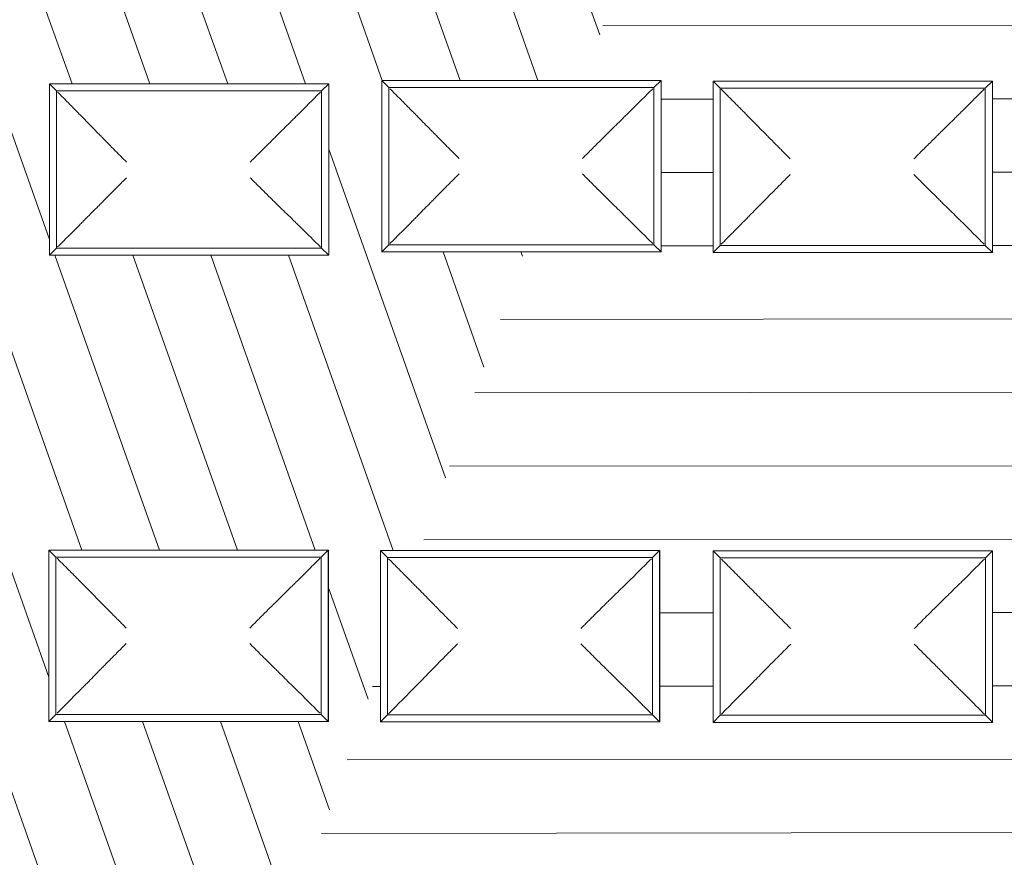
# Model space of a CAD drawing. Header units: metres. Extents: x 2 to 202, y -59 to 869.
# Tile 18 of 27: x 86 to 95, y -4 to 3. Entities that reach past the tile are written whole.
import ezdxf

# ---------------------------------------------------------------- set-up
doc = ezdxf.new("R2010")
doc.units = ezdxf.units.M
doc.header["$XCLIPFRAME"] = 2
for name, color, linetype, lineweight in [('A_Fenster', 45, 'Continuous', 5), ('A_Geschossdecken_Oberflächenschraffur', 7, 'Continuous', 5), ('A_Scan-Pixelbild', 213, 'Continuous', 5)]:
    doc.layers.add(name, color=color, linetype=linetype, lineweight=lineweight)
picture_1 = doc.add_image_def('image1.pdf', size_in_pixel=(2828, 1699))

# ---------------------------------------------------------------- blocks, each defined once
blk = doc.blocks.new('FE Dachkuppel rechteckig - 2320 x 1400-V16-Dach')
at = {"layer": 'A_Fenster', "color": 250, "lineweight": 9}
for p, q in [((-12.831, -5.2858), (-10.4517, -5.2858)), ((-12.8301, -5.2858), (-12.831, -5.2858)), ((-12.831, -6.7458), (-12.831, -5.2858)), ((-12.831, -5.2858), (-12.7712, -5.3458)), ((-12.7712, -5.3458), (-10.5118, -5.3458)), ((-12.7712, -6.6858), (-12.7712, -5.3458)), ((-10.5118, -5.3458), (-10.4517, -5.2858)), ((-10.5118, -5.3458), (-10.5118, -6.6858)), ((-10.4517, -5.2858), (-10.4507, -5.2858)), ((-10.4517, -5.2858), (-10.4517, -6.7458)), ((-10.4507, -6.7458), (-10.4507, -5.2858)), ((-12.7712, -6.6858), (-12.831, -6.7458)), ((-10.5118, -6.6858), (-12.7712, -6.6858)), ((-10.5118, -6.6858), (-10.4517, -6.7458)), ((-10.4517, -6.7458), (-12.831, -6.7458)), ((-10.4517, -6.7458), (-10.4507, -6.7458))]:
    blk.add_line(p, q, dxfattribs=at)
for points, knots in [([(-12.7612, -5.3558), (-12.7399, -5.3771), (-12.7081, -5.4089), (-12.6664, -5.4508), (-12.6406, -5.4767), (-12.6203, -5.4971), (-12.6002, -5.5174), (-12.5756, -5.5423), (-12.5467, -5.5715), (-12.5096, -5.6091), (-12.4833, -5.6358), (-12.4666, -5.6528)], [-1, -1, -1, -1, -0.8, -0.7, -0.6, -0.55, -0.5, -0.4, -0.3, -0.2, 0, 0, 0, 0]), ([(-10.8211, -5.6529), (-10.8037, -5.6359), (-10.7767, -5.6092), (-10.7386, -5.5715), (-10.7116, -5.5448), (-10.6866, -5.52), (-10.6636, -5.4972), (-10.6405, -5.4742), (-10.617, -5.4508), (-10.5933, -5.4273), (-10.5617, -5.3956), (-10.5378, -5.3717), (-10.5218, -5.3558)], [0, 0, 0, 0, 0.2, 0.3, 0.4, 0.475, 0.55, 0.625, 0.7, 0.775, 0.85, 1, 1, 1, 1]), ([(-12.4666, -5.6528), (-12.4499, -5.6699), (-12.4237, -5.6965), (-12.3865, -5.7342), (-12.3481, -5.7731), (-12.3081, -5.8134), (-12.2669, -5.8549), (-12.2356, -5.8864), (-12.2039, -5.918), (-12.1827, -5.9392), (-12.1721, -5.9499)], [-1, -1, -1, -1, -0.8, -0.7, -0.6, -0.4, -0.3, -0.2, -0.1, 0, 0, 0, 0]), ([(-11.1204, -5.9499), (-11.1097, -5.9393), (-11.0884, -5.9181), (-11.0568, -5.8864), (-11.0252, -5.8549), (-10.9835, -5.8135), (-10.9428, -5.7731), (-10.9036, -5.7342), (-10.8655, -5.6966), (-10.8385, -5.6699), (-10.8211, -5.6529)], [0, 0, 0, 0, 0.1, 0.2, 0.3, 0.4, 0.6, 0.7, 0.8, 1, 1, 1, 1]), ([(-12.1721, -6.0819), (-12.1828, -6.0925), (-12.204, -6.1138), (-12.2355, -6.1455), (-12.2669, -6.1769), (-12.3081, -6.2184), (-12.3481, -6.2587), (-12.3865, -6.2975), (-12.4237, -6.3352), (-12.4498, -6.3619), (-12.4666, -6.3788)], [0, 0, 0, 0, 0.1, 0.2, 0.3, 0.4, 0.6, 0.7, 0.8, 1, 1, 1, 1]), ([(-11.1204, -6.0819), (-11.1098, -6.0926), (-11.0885, -6.1139), (-11.0567, -6.1455), (-11.0252, -6.177), (-10.9835, -6.2184), (-10.9428, -6.2587), (-10.9036, -6.2976), (-10.8655, -6.3352), (-10.8384, -6.3618), (-10.8211, -6.3789)], [0, 0, 0, 0, 0.1, 0.2, 0.3, 0.4, 0.6, 0.7, 0.8, 1, 1, 1, 1]), ([(-12.4666, -6.3788), (-12.4834, -6.3958), (-12.5096, -6.4225), (-12.5468, -6.4602), (-12.5732, -6.4868), (-12.5977, -6.5117), (-12.6203, -6.5344), (-12.6432, -6.5575), (-12.6664, -6.5808), (-12.6899, -6.6043), (-12.7213, -6.636), (-12.7452, -6.6599), (-12.7612, -6.6758)], [0, 0, 0, 0, 0.2, 0.3, 0.4, 0.475, 0.55, 0.625, 0.7, 0.775, 0.85, 1, 1, 1, 1]), ([(-10.8211, -6.3789), (-10.8038, -6.396), (-10.7767, -6.4225), (-10.7386, -6.4602), (-10.7116, -6.4869), (-10.6866, -6.5117), (-10.6637, -6.5345), (-10.6405, -6.5575), (-10.617, -6.5808), (-10.5934, -6.6044), (-10.5616, -6.6359), (-10.5377, -6.6598), (-10.5218, -6.6758)], [0, 0, 0, 0, 0.2, 0.3, 0.4, 0.475, 0.55, 0.625, 0.7, 0.775, 0.85, 1, 1, 1, 1])]:
    blk.add_open_spline(points, degree=3, knots=knots, dxfattribs=at)
blk = doc.blocks.new('FE Dachkuppel rechteckig - 2320 x 1400-V19-Dach')
at = {"layer": 'A_Fenster', "color": 250, "lineweight": 9}
for p, q in [((-7.1763, -2.7497), (-7.1762, -1.2897)), ((-7.1762, -1.2897), (-4.7974, -1.2895)), ((-7.1762, -1.2897), (-7.1164, -1.3497)), ((-4.8575, -1.3495), (-4.7974, -1.2895)), ((-4.7974, -1.2895), (-4.7961, -1.2897)), ((-4.7974, -1.2895), (-4.7974, -2.7495)), ((-4.7962, -2.7497), (-4.7961, -1.2897)), ((-7.1165, -2.6897), (-7.1164, -1.3497)), ((-7.1164, -1.3497), (-4.8575, -1.3495)), ((-4.8575, -1.3495), (-4.8576, -2.6895)), ((-7.1165, -2.6897), (-7.1763, -2.7497)), ((-4.7974, -2.7495), (-7.1763, -2.7497)), ((-7.1763, -2.7497), (-7.175, -2.7499)), ((-7.175, -2.7499), (-4.7962, -2.7497)), ((-4.8576, -2.6895), (-7.1165, -2.6897)), ((-4.8576, -2.6895), (-4.7974, -2.7495)), ((-4.7974, -2.7495), (-4.7962, -2.7497))]:
    blk.add_line(p, q, dxfattribs=at)
for points, knots in [([(-7.1064, -1.3597), (-7.0852, -1.3811), (-7.0534, -1.4128), (-7.0117, -1.4547), (-6.986, -1.4806), (-6.9658, -1.501), (-6.9457, -1.5212), (-6.9211, -1.5461), (-6.8924, -1.5751), (-6.8554, -1.6127), (-6.8293, -1.6393), (-6.8127, -1.6563)], [-1, -1, -1, -1, -0.8, -0.7, -0.6, -0.55, -0.5, -0.4, -0.3, -0.2, 0, 0, 0, 0]), ([(-5.1675, -1.6562), (-5.15, -1.6392), (-5.1229, -1.6126), (-5.0846, -1.575), (-5.0576, -1.5484), (-5.0325, -1.5236), (-5.0095, -1.5009), (-4.9863, -1.4778), (-4.9628, -1.4545), (-4.9391, -1.431), (-4.9074, -1.3993), (-4.8835, -1.3755), (-4.8675, -1.3595)], [0, 0, 0, 0, 0.2, 0.3, 0.4, 0.475, 0.55, 0.625, 0.7, 0.775, 0.85, 1, 1, 1, 1]), ([(-6.8127, -1.6563), (-6.7961, -1.6733), (-6.77, -1.6999), (-6.733, -1.7374), (-6.6947, -1.7762), (-6.6548, -1.8165), (-6.6137, -1.8579), (-6.5824, -1.8894), (-6.5508, -1.9209), (-6.5296, -1.9422), (-6.519, -1.9529)], [-1, -1, -1, -1, -0.8, -0.7, -0.6, -0.4, -0.3, -0.2, -0.1, 0, 0, 0, 0]), ([(-5.4675, -1.9528), (-5.4568, -1.9422), (-5.4356, -1.921), (-5.4039, -1.8892), (-5.3722, -1.8578), (-5.3305, -1.8164), (-5.2897, -1.7761), (-5.2504, -1.7373), (-5.2121, -1.6998), (-5.185, -1.6731), (-5.1675, -1.6562)], [0, 0, 0, 0, 0.1, 0.2, 0.3, 0.4, 0.6, 0.7, 0.8, 1, 1, 1, 1]), ([(-6.519, -2.0849), (-6.5297, -2.0955), (-6.5509, -2.1167), (-6.5824, -2.1485), (-6.6137, -2.18), (-6.6548, -2.2214), (-6.6947, -2.2618), (-6.733, -2.3007), (-6.77, -2.3385), (-6.796, -2.3653), (-6.8127, -2.3823)], [0, 0, 0, 0, 0.1, 0.2, 0.3, 0.4, 0.6, 0.7, 0.8, 1, 1, 1, 1]), ([(-5.4675, -2.0848), (-5.4569, -2.0955), (-5.4357, -2.1168), (-5.4039, -2.1484), (-5.3722, -2.1799), (-5.3306, -2.2213), (-5.2898, -2.2617), (-5.2504, -2.3006), (-5.2122, -2.3384), (-5.1849, -2.365), (-5.1675, -2.3822)], [0, 0, 0, 0, 0.1, 0.2, 0.3, 0.4, 0.6, 0.7, 0.8, 1, 1, 1, 1]), ([(-6.8127, -2.3823), (-6.8294, -2.3993), (-6.8554, -2.4261), (-6.8925, -2.4638), (-6.9188, -2.4906), (-6.9433, -2.5154), (-6.9658, -2.5382), (-6.9886, -2.5613), (-7.0118, -2.5846), (-7.0352, -2.6082), (-7.0666, -2.6399), (-7.0905, -2.6638), (-7.1065, -2.6797)], [0, 0, 0, 0, 0.2, 0.3, 0.4, 0.475, 0.55, 0.625, 0.7, 0.775, 0.85, 1, 1, 1, 1]), ([(-5.1675, -2.3822), (-5.1502, -2.3993), (-5.1229, -2.426), (-5.0847, -2.4637), (-5.0576, -2.4904), (-5.0325, -2.5153), (-5.0095, -2.5381), (-4.9863, -2.5611), (-4.9628, -2.5845), (-4.9391, -2.6081), (-4.9074, -2.6396), (-4.8835, -2.6635), (-4.8676, -2.6795)], [0, 0, 0, 0, 0.2, 0.3, 0.4, 0.475, 0.55, 0.625, 0.7, 0.775, 0.85, 1, 1, 1, 1])]:
    blk.add_open_spline(points, degree=3, knots=knots, dxfattribs=at)
blk = doc.blocks.new('FE Dachkuppel rechteckig - 2320 x 1400-8069990-Dach')
at = {"layer": 'A_Fenster', "color": 250, "lineweight": 9}
for p, q in [((-4.3249, -10.745), (-4.3248, -9.2851)), ((-4.3248, -9.2851), (-1.9451, -9.2849)), ((-4.3248, -9.2851), (-4.2649, -9.345)), ((-2.0052, -9.3448), (-1.9451, -9.2849)), ((-1.9451, -9.2849), (-1.9452, -10.7448)), ((-1.9451, -9.2849), (-1.9445, -9.2853)), ((-1.9446, -10.7452), (-1.9445, -9.2853)), ((-4.265, -10.6849), (-4.2649, -9.345)), ((-4.2649, -9.345), (-2.0052, -9.3448)), ((-2.0052, -9.3448), (-2.0053, -10.6847)), ((-4.265, -10.6849), (-4.3249, -10.745)), ((-2.0053, -10.6847), (-4.265, -10.6849)), ((-2.0053, -10.6847), (-1.9452, -10.7448)), ((-1.9452, -10.7448), (-4.3249, -10.745)), ((-4.3249, -10.745), (-4.3243, -10.7454)), ((-4.3243, -10.7454), (-1.9446, -10.7452)), ((-1.9452, -10.7448), (-1.9446, -10.7452))]:
    blk.add_line(p, q, dxfattribs=at)
for points, knots in [([(-4.2549, -9.355), (-4.2337, -9.3764), (-4.2018, -9.408), (-4.16, -9.4499), (-4.1342, -9.4758), (-4.1139, -9.4961), (-4.0937, -9.5163), (-4.069, -9.5411), (-4.0401, -9.5701), (-4.0028, -9.6076), (-3.9764, -9.634), (-3.9596, -9.6509)], [-1, -1, -1, -1, -0.8, -0.7, -0.6, -0.55, -0.5, -0.4, -0.3, -0.2, 0, 0, 0, 0]), ([(-2.3138, -9.6508), (-2.2965, -9.6339), (-2.2696, -9.6074), (-2.2316, -9.57), (-2.2048, -9.5434), (-2.1798, -9.5187), (-2.1569, -9.496), (-2.1338, -9.473), (-2.1103, -9.4497), (-2.0867, -9.4262), (-2.0551, -9.3946), (-2.0312, -9.3707), (-2.0152, -9.3548)], [0, 0, 0, 0, 0.2, 0.3, 0.4, 0.475, 0.55, 0.625, 0.7, 0.775, 0.85, 1, 1, 1, 1]), ([(-3.9596, -9.6509), (-3.9428, -9.6679), (-3.9164, -9.6943), (-3.8791, -9.7317), (-3.8405, -9.7704), (-3.8004, -9.8106), (-3.7592, -9.8519), (-3.7278, -9.8833), (-3.6961, -9.9149), (-3.6749, -9.9362), (-3.6643, -9.9468)], [-1, -1, -1, -1, -0.8, -0.7, -0.6, -0.4, -0.3, -0.2, -0.1, 0, 0, 0, 0]), ([(-2.6124, -9.9467), (-2.6018, -9.9361), (-2.5805, -9.9149), (-2.5488, -9.8832), (-2.5172, -9.8518), (-2.4757, -9.8105), (-2.4351, -9.7702), (-2.396, -9.7316), (-2.358, -9.6942), (-2.3311, -9.6676), (-2.3138, -9.6508)], [0, 0, 0, 0, 0.1, 0.2, 0.3, 0.4, 0.6, 0.7, 0.8, 1, 1, 1, 1]), ([(-3.6643, -10.0788), (-3.675, -10.0894), (-3.6962, -10.1107), (-3.7278, -10.1424), (-3.7592, -10.174), (-3.8004, -10.2155), (-3.8406, -10.256), (-3.8791, -10.295), (-3.9165, -10.3329), (-3.9428, -10.3598), (-3.9597, -10.3769)], [0, 0, 0, 0, 0.1, 0.2, 0.3, 0.4, 0.6, 0.7, 0.8, 1, 1, 1, 1]), ([(-2.6124, -10.0787), (-2.6018, -10.0894), (-2.5806, -10.1107), (-2.5488, -10.1423), (-2.5173, -10.1739), (-2.4757, -10.2154), (-2.4351, -10.2559), (-2.396, -10.2949), (-2.3581, -10.3327), (-2.3311, -10.3595), (-2.3139, -10.3767)], [0, 0, 0, 0, 0.1, 0.2, 0.3, 0.4, 0.6, 0.7, 0.8, 1, 1, 1, 1]), ([(-3.9597, -10.3769), (-3.9765, -10.394), (-4.0028, -10.4209), (-4.0402, -10.4588), (-4.0667, -10.4856), (-4.0913, -10.5105), (-4.114, -10.5333), (-4.1369, -10.5564), (-4.1602, -10.5798), (-4.1837, -10.6034), (-4.2151, -10.6351), (-4.239, -10.659), (-4.255, -10.6749)], [0, 0, 0, 0, 0.2, 0.3, 0.4, 0.475, 0.55, 0.625, 0.7, 0.775, 0.85, 1, 1, 1, 1]), ([(-2.3139, -10.3767), (-2.2967, -10.394), (-2.2697, -10.4207), (-2.2317, -10.4586), (-2.2048, -10.4854), (-2.1799, -10.5103), (-2.157, -10.5332), (-2.1339, -10.5562), (-2.1104, -10.5797), (-2.0868, -10.6033), (-2.0551, -10.6348), (-2.0312, -10.6587), (-2.0153, -10.6747)], [0, 0, 0, 0, 0.2, 0.3, 0.4, 0.475, 0.55, 0.625, 0.7, 0.775, 0.85, 1, 1, 1, 1])]:
    blk.add_open_spline(points, degree=3, knots=knots, dxfattribs=at)
blk = doc.blocks.new('FE Dachkuppel rechteckig - 2320 x 1400-V21-Dach')
at = {"layer": 'A_Fenster', "color": 250, "lineweight": 9}
for p, q in [((-12.8228, 2.7031), (-12.8239, 2.7024)), ((-12.8239, 2.7024), (-10.4448, 2.7018)), ((-12.8236, 1.2426), (-12.8239, 2.7024)), ((-12.8239, 2.7024), (-12.7641, 2.6423)), ((-10.4437, 2.7025), (-12.8228, 2.7031)), ((-10.5049, 2.6418), (-10.4448, 2.7018)), ((-10.4448, 2.7018), (-10.4437, 2.7025)), ((-10.4448, 2.7018), (-10.4445, 1.242)), ((-10.4434, 1.2427), (-10.4437, 2.7025)), ((-12.7641, 2.6423), (-10.5049, 2.6418)), ((-12.7638, 1.3025), (-12.7641, 2.6423)), ((-10.5049, 2.6418), (-10.5047, 1.3019)), ((-12.7638, 1.3025), (-12.8236, 1.2426)), ((-10.5047, 1.3019), (-12.7638, 1.3025)), ((-10.5047, 1.3019), (-10.4445, 1.242)), ((-10.4445, 1.242), (-12.8236, 1.2426)), ((-10.4445, 1.242), (-10.4434, 1.2427))]:
    blk.add_line(p, q, dxfattribs=at)
for points, knots in [([(-12.7541, 2.6323), (-12.7328, 2.611), (-12.701, 2.5792), (-12.6593, 2.5371), (-12.6336, 2.5111), (-12.6133, 2.4906), (-12.5932, 2.4702), (-12.5686, 2.4452), (-12.5398, 2.4158), (-12.5027, 2.3778), (-12.4765, 2.351), (-12.4599, 2.3337)], [-1, -1, -1, -1, -0.8, -0.7, -0.6, -0.55, -0.5, -0.4, -0.3, -0.2, 0, 0, 0, 0]), ([(-10.8145, 2.3333), (-10.7971, 2.3504), (-10.77, 2.3774), (-10.7318, 2.4154), (-10.7048, 2.4423), (-10.6798, 2.4672), (-10.6568, 2.4901), (-10.6336, 2.5132), (-10.6101, 2.5366), (-10.5865, 2.5603), (-10.5548, 2.5919), (-10.5309, 2.6158), (-10.5149, 2.6318)], [0, 0, 0, 0, 0.2, 0.3, 0.4, 0.475, 0.55, 0.625, 0.7, 0.775, 0.85, 1, 1, 1, 1]), ([(-12.4599, 2.3337), (-12.4433, 2.3164), (-12.417, 2.2895), (-12.38, 2.2515), (-12.3416, 2.2124), (-12.3016, 2.1718), (-12.2605, 2.1302), (-12.2292, 2.0986), (-12.1975, 2.067), (-12.1763, 2.0457), (-12.1657, 2.035)], [-1, -1, -1, -1, -0.8, -0.7, -0.6, -0.4, -0.3, -0.2, -0.1, 0, 0, 0, 0]), ([(-11.1141, 2.0347), (-11.1035, 2.0454), (-11.0822, 2.0666), (-11.0505, 2.0984), (-11.0189, 2.1299), (-10.9772, 2.1714), (-10.9365, 2.212), (-10.8972, 2.2511), (-10.859, 2.2891), (-10.832, 2.3161), (-10.8145, 2.3333)], [0, 0, 0, 0, 0.1, 0.2, 0.3, 0.4, 0.6, 0.7, 0.8, 1, 1, 1, 1]), ([(-12.1657, 1.903), (-12.1764, 1.8924), (-12.1976, 1.8712), (-12.2291, 1.8395), (-12.2604, 1.8082), (-12.3015, 1.7669), (-12.3415, 1.7268), (-12.3798, 1.6883), (-12.4169, 1.6509), (-12.443, 1.6245), (-12.4597, 1.6078)], [0, 0, 0, 0, 0.1, 0.2, 0.3, 0.4, 0.6, 0.7, 0.8, 1, 1, 1, 1]), ([(-11.1141, 1.9028), (-11.1035, 1.8921), (-11.0822, 1.8708), (-11.0504, 1.8393), (-11.0188, 1.8079), (-10.9772, 1.7666), (-10.9364, 1.7264), (-10.8971, 1.6879), (-10.8589, 1.6505), (-10.8317, 1.6242), (-10.8144, 1.6073)], [0, 0, 0, 0, 0.1, 0.2, 0.3, 0.4, 0.6, 0.7, 0.8, 1, 1, 1, 1]), ([(-12.4597, 1.6078), (-12.4765, 1.591), (-12.5025, 1.5646), (-12.5396, 1.5273), (-12.566, 1.5008), (-12.5905, 1.4761), (-12.6131, 1.4535), (-12.6359, 1.4305), (-12.6591, 1.4073), (-12.6826, 1.3838), (-12.7139, 1.3523), (-12.7378, 1.3284), (-12.7538, 1.3125)], [0, 0, 0, 0, 0.2, 0.3, 0.4, 0.475, 0.55, 0.625, 0.7, 0.775, 0.85, 1, 1, 1, 1]), ([(-10.8144, 1.6073), (-10.797, 1.5905), (-10.7698, 1.5642), (-10.7317, 1.5268), (-10.7046, 1.5003), (-10.6795, 1.4757), (-10.6566, 1.453), (-10.6334, 1.4301), (-10.6099, 1.4068), (-10.5862, 1.3833), (-10.5545, 1.3518), (-10.5306, 1.3279), (-10.5147, 1.3119)], [0, 0, 0, 0, 0.2, 0.3, 0.4, 0.475, 0.55, 0.625, 0.7, 0.775, 0.85, 1, 1, 1, 1])]:
    blk.add_open_spline(points, degree=3, knots=knots, dxfattribs=at)
blk = doc.blocks.new('FE Dachkuppel rechteckig - 2320 x 1400-V22-Dach')
at = {"layer": 'A_Fenster', "color": 250, "lineweight": 9}
for p, q in [((-7.1648, 2.7144), (-4.7856, 2.7144)), ((-7.1648, 1.2544), (-7.1648, 2.7144)), ((-7.1648, 2.7144), (-7.1049, 2.6544)), ((-4.8457, 2.6544), (-4.7856, 2.7144)), ((-4.7856, 2.7144), (-4.7845, 2.7144)), ((-4.7856, 2.7144), (-4.7856, 1.2544)), ((-4.7845, 1.2544), (-4.7845, 2.7144)), ((-7.1049, 2.6544), (-4.8457, 2.6544)), ((-7.1049, 1.3144), (-7.1049, 2.6544)), ((-4.8457, 2.6544), (-4.8457, 1.3144)), ((-7.1049, 1.3144), (-7.1648, 1.2544)), ((-4.8457, 1.3144), (-7.1049, 1.3144)), ((-4.8457, 1.3144), (-4.7856, 1.2544)), ((-4.7856, 1.2544), (-7.1648, 1.2544)), ((-4.7856, 1.2544), (-4.7845, 1.2544))]:
    blk.add_line(p, q, dxfattribs=at)
for points, knots in [([(-7.0949, 2.6444), (-7.0737, 2.6231), (-7.0419, 2.5914), (-7.0002, 2.5494), (-6.9744, 2.5235), (-6.9541, 2.5031), (-6.9341, 2.4828), (-6.9094, 2.4579), (-6.8806, 2.4288), (-6.8435, 2.3911), (-6.8172, 2.3645), (-6.8006, 2.3474)], [-1, -1, -1, -1, -0.8, -0.7, -0.6, -0.55, -0.5, -0.4, -0.3, -0.2, 0, 0, 0, 0]), ([(-5.1551, 2.3474), (-5.1377, 2.3644), (-5.1107, 2.3912), (-5.0725, 2.4288), (-5.0455, 2.4555), (-5.0205, 2.4803), (-4.9975, 2.503), (-4.9744, 2.5261), (-4.9509, 2.5494), (-4.9272, 2.573), (-4.8956, 2.6046), (-4.8717, 2.6285), (-4.8557, 2.6444)], [0, 0, 0, 0, 0.2, 0.3, 0.4, 0.475, 0.55, 0.625, 0.7, 0.775, 0.85, 1, 1, 1, 1]), ([(-6.8006, 2.3474), (-6.7839, 2.3304), (-6.7576, 2.3038), (-6.7205, 2.2661), (-6.6821, 2.2273), (-6.6421, 2.1869), (-6.601, 2.1455), (-6.5697, 2.114), (-6.538, 2.0824), (-6.5168, 2.0611), (-6.5062, 2.0504)], [-1, -1, -1, -1, -0.8, -0.7, -0.6, -0.4, -0.3, -0.2, -0.1, 0, 0, 0, 0]), ([(-5.4545, 2.0504), (-5.4439, 2.0611), (-5.4226, 2.0823), (-5.3909, 2.114), (-5.3593, 2.1455), (-5.3177, 2.1869), (-5.2769, 2.2273), (-5.2377, 2.2661), (-5.1995, 2.3037), (-5.1725, 2.3305), (-5.1551, 2.3474)], [0, 0, 0, 0, 0.1, 0.2, 0.3, 0.4, 0.6, 0.7, 0.8, 1, 1, 1, 1]), ([(-6.5062, 1.9184), (-6.5169, 1.9078), (-6.5381, 1.8866), (-6.5696, 1.8549), (-6.601, 1.8234), (-6.6421, 1.782), (-6.6822, 1.7416), (-6.7205, 1.7028), (-6.7577, 1.6652), (-6.7838, 1.6384), (-6.8006, 1.6214)], [0, 0, 0, 0, 0.1, 0.2, 0.3, 0.4, 0.6, 0.7, 0.8, 1, 1, 1, 1]), ([(-5.4545, 1.9184), (-5.4439, 1.9078), (-5.4227, 1.8865), (-5.3909, 1.8549), (-5.3593, 1.8234), (-5.3177, 1.782), (-5.277, 1.7416), (-5.2377, 1.7028), (-5.1996, 1.6651), (-5.1724, 1.6385), (-5.1551, 1.6214)], [0, 0, 0, 0, 0.1, 0.2, 0.3, 0.4, 0.6, 0.7, 0.8, 1, 1, 1, 1]), ([(-6.8006, 1.6214), (-6.8173, 1.6045), (-6.8435, 1.5777), (-6.8806, 1.5401), (-6.907, 1.5134), (-6.9315, 1.4886), (-6.9541, 1.4658), (-6.977, 1.4428), (-7.0002, 1.4195), (-7.0237, 1.3959), (-7.0551, 1.3643), (-7.0789, 1.3404), (-7.0949, 1.3244)], [0, 0, 0, 0, 0.2, 0.3, 0.4, 0.475, 0.55, 0.625, 0.7, 0.775, 0.85, 1, 1, 1, 1]), ([(-5.1551, 1.6214), (-5.1378, 1.6044), (-5.1106, 1.5778), (-5.0725, 1.5401), (-5.0455, 1.5134), (-5.0205, 1.4886), (-4.9975, 1.4658), (-4.9743, 1.4428), (-4.9509, 1.4195), (-4.9272, 1.3959), (-4.8955, 1.3643), (-4.8716, 1.3405), (-4.8557, 1.3244)], [0, 0, 0, 0, 0.2, 0.3, 0.4, 0.475, 0.55, 0.625, 0.7, 0.775, 0.85, 1, 1, 1, 1])]:
    blk.add_open_spline(points, degree=3, knots=knots, dxfattribs=at)
blk = doc.blocks.new('FE Dachkuppel rechteckig - 2320 x 1400-V23-Dach')
at = {"layer": 'A_Fenster', "color": 250, "lineweight": 9}
for p, q in [((-4.3427, 2.7098), (-1.9635, 2.7098)), ((-4.3427, 1.2498), (-4.3427, 2.7098)), ((-4.3427, 2.7098), (-4.2829, 2.6498)), ((-2.0236, 2.6498), (-1.9635, 2.7098)), ((-1.9635, 2.7098), (-1.9625, 2.7098)), ((-1.9635, 2.7098), (-1.9635, 1.2498)), ((-1.9625, 1.2498), (-1.9625, 2.7098)), ((-4.2829, 2.6498), (-2.0236, 2.6498)), ((-4.2829, 1.3098), (-4.2829, 2.6498)), ((-2.0236, 2.6498), (-2.0236, 1.3098)), ((-4.2829, 1.3098), (-4.3427, 1.2498)), ((-2.0236, 1.3098), (-4.2829, 1.3098)), ((-2.0236, 1.3098), (-1.9635, 1.2498)), ((-1.9635, 1.2498), (-4.3427, 1.2498)), ((-1.9635, 1.2498), (-1.9625, 1.2498))]:
    blk.add_line(p, q, dxfattribs=at)
for points, knots in [([(-4.2729, 2.6398), (-4.2517, 2.6185), (-4.2199, 2.5868), (-4.1781, 2.5448), (-4.1524, 2.5189), (-4.1321, 2.4985), (-4.112, 2.4782), (-4.0873, 2.4533), (-4.0586, 2.4242), (-4.0214, 2.3865), (-3.9952, 2.3599), (-3.9785, 2.3428)], [-1, -1, -1, -1, -0.8, -0.7, -0.6, -0.55, -0.5, -0.4, -0.3, -0.2, 0, 0, 0, 0]), ([(-2.333, 2.3428), (-2.3156, 2.3598), (-2.2886, 2.3865), (-2.2505, 2.4242), (-2.2235, 2.4509), (-2.1984, 2.4757), (-2.1755, 2.4984), (-2.1523, 2.5215), (-2.1288, 2.5448), (-2.1051, 2.5684), (-2.0735, 2.6), (-2.0496, 2.6239), (-2.0336, 2.6398)], [0, 0, 0, 0, 0.2, 0.3, 0.4, 0.475, 0.55, 0.625, 0.7, 0.775, 0.85, 1, 1, 1, 1]), ([(-3.9785, 2.3428), (-3.9619, 2.3257), (-3.9356, 2.2991), (-3.8985, 2.2615), (-3.8601, 2.2227), (-3.8201, 2.1823), (-3.7789, 2.1409), (-3.7476, 2.1094), (-3.716, 2.0778), (-3.6948, 2.0565), (-3.6841, 2.0458)], [-1, -1, -1, -1, -0.8, -0.7, -0.6, -0.4, -0.3, -0.2, -0.1, 0, 0, 0, 0]), ([(-2.6325, 2.0458), (-2.6218, 2.0564), (-2.6005, 2.0777), (-2.5689, 2.1094), (-2.5373, 2.1409), (-2.4956, 2.1823), (-2.4549, 2.2227), (-2.4156, 2.2615), (-2.3775, 2.2991), (-2.3505, 2.3258), (-2.333, 2.3428)], [0, 0, 0, 0, 0.1, 0.2, 0.3, 0.4, 0.6, 0.7, 0.8, 1, 1, 1, 1]), ([(-3.6841, 1.9138), (-3.6948, 1.9032), (-3.7161, 1.882), (-3.7476, 1.8502), (-3.7789, 1.8188), (-3.8201, 1.7774), (-3.8601, 1.737), (-3.8985, 1.6982), (-3.9356, 1.6605), (-3.9618, 1.6338), (-3.9785, 1.6168)], [0, 0, 0, 0, 0.1, 0.2, 0.3, 0.4, 0.6, 0.7, 0.8, 1, 1, 1, 1]), ([(-2.6325, 1.9138), (-2.6219, 1.9031), (-2.6006, 1.8819), (-2.5688, 1.8503), (-2.5373, 1.8188), (-2.4956, 1.7774), (-2.4549, 1.737), (-2.4156, 1.6982), (-2.3775, 1.6605), (-2.3504, 1.6339), (-2.333, 1.6168)], [0, 0, 0, 0, 0.1, 0.2, 0.3, 0.4, 0.6, 0.7, 0.8, 1, 1, 1, 1]), ([(-3.9785, 1.6168), (-3.9953, 1.5998), (-4.0214, 1.5731), (-4.0586, 1.5355), (-4.0849, 1.5088), (-4.1095, 1.484), (-4.1321, 1.4612), (-4.1549, 1.4382), (-4.1781, 1.4148), (-4.2016, 1.3913), (-4.233, 1.3596), (-4.2569, 1.3358), (-4.2729, 1.3198)], [0, 0, 0, 0, 0.2, 0.3, 0.4, 0.475, 0.55, 0.625, 0.7, 0.775, 0.85, 1, 1, 1, 1]), ([(-2.333, 1.6168), (-2.3157, 1.5997), (-2.2886, 1.5731), (-2.2505, 1.5355), (-2.2235, 1.5088), (-2.1984, 1.484), (-2.1755, 1.4612), (-2.1523, 1.4382), (-2.1288, 1.4148), (-2.1052, 1.3912), (-2.0734, 1.3597), (-2.0495, 1.3358), (-2.0336, 1.3198)], [0, 0, 0, 0, 0.2, 0.3, 0.4, 0.475, 0.55, 0.625, 0.7, 0.775, 0.85, 1, 1, 1, 1])]:
    blk.add_open_spline(points, degree=3, knots=knots, dxfattribs=at)

msp = doc.modelspace()

# ---------------------------------------------------------------- hatches: boundary and pattern name
at = {"layer": 'A_Geschossdecken_Oberflächenschraffur'}
h = msp.add_hatch(dxfattribs=at)
h.set_pattern_fill('FP_16', color=10, style=0, pattern_type=2)
h.set_pattern_definition([(109.529, (86.3042, 2.311), (-0.589045, -0.208927), [])])
h.paths.add_polyline_path([(85.2702, -14.2858), (86.653, -10.3172), (86.653, -9.2822), (87.0137, -9.282), (87.8981, -6.7438), (86.6409, -6.7436), (86.641, -5.2838), (88.4069, -5.2836), (89.4609, -2.2586), (89.461, -1.2897), (89.7986, -1.2895), (90.6851, 1.2544), (89.4724, 1.2544), (89.4724, 2.7144), (91.1938, 2.7144), (92.2918, 5.8658), (92.2918, 6.718), (92.5888, 6.718), (93.6102, 9.6495), (93.5981, 9.6854), (93.5859, 9.7583), (93.5859, 9.8334), (93.5983, 9.9076), (93.623, 9.9792), (93.6585, 10.0447), (93.7097, 10.1087), (93.7643, 10.1578), (93.7942, 10.1773), (94.0501, 10.9118), (94.0252, 10.9058), (93.9509, 10.8998), (93.8762, 10.906), (93.8033, 10.9245), (93.7345, 10.9547), (93.6674, 10.9997), (93.6137, 11.05), (93.5688, 11.1087), (93.5338, 11.1741), (93.5099, 11.2443), (93.4977, 11.3172), (93.4978, 11.393), (93.5101, 11.4665), (93.5349, 11.5383), (93.5702, 11.6037), (93.6214, 11.6676), (93.6761, 11.7168), (93.7383, 11.7566), (93.8067, 11.786), (93.8762, 11.8036), (93.9524, 11.8098), (94.0304, 11.8028), (94.102, 11.7843), (94.1717, 11.7531), (94.2353, 11.7106), (94.2871, 11.663), (94.3042, 11.641), (95.8106, 15.9644), (85.8386, 12.4251), (85.8929, 12.4384), (85.9648, 12.4443), (86.0432, 12.4372), (86.1147, 12.4187), (86.1827, 12.3885), (86.2483, 12.3446), (86.3032, 12.2926), (86.3461, 12.2372), (86.3831, 12.167), (86.406, 12.1001), (86.4182, 12.0259), (86.4181, 11.9508), (86.4044, 11.8731), (86.3782, 11.8004), (86.3417, 11.7352), (86.2967, 11.6784), (86.2425, 11.629), (86.1791, 11.5879), (86.1111, 11.5581), (86.0384, 11.5397), (85.9633, 11.5336), (85.8887, 11.5398), (85.8158, 11.5582), (85.7446, 11.59), (85.6794, 11.6339), (85.6259, 11.6842), (85.581, 11.7429), (85.5461, 11.8082), (85.5222, 11.879), (85.5102, 11.9552), (85.5102, 12.0266), (85.5225, 12.1003), (85.5469, 12.1713), (85.5869, 12.2429), (85.6339, 12.3015), (85.684, 12.3476), (85.7484, 12.3895), (85.7817, 12.4049), (84.9589, 12.1129), (85.0228, 6.7174), (86.1848, 6.7171), (86.184, 5.2566), (85.0397, 5.2566), (85.0702, 2.7027), (86.1935, 2.7025), (86.1927, 1.242), (85.0871, 1.242), (85.1173, -1.2909), (86.1915, -1.2909), (86.1905, -2.7509), (85.1342, -2.7509), (85.1644, -5.2858), (86.1864, -5.2858), (86.1855, -6.7458), (85.1813, -6.7458), (85.2116, -9.287), (86.205, -9.2871), (86.204, -10.7471), (85.2285, -10.7471), (85.2701, -14.2808)], flags=0)
h.paths.add_polyline_path([(88.9962, -2.7456), (86.6378, -2.7455), (86.6388, -1.2855), (89.0181, -1.2856), (89.0172, -2.7456)], flags=0)
h.paths.add_polyline_path([(89.0213, 1.2254), (86.6422, 1.226), (86.643, 2.6865), (89.0221, 2.6859), (89.0224, 1.2261)], flags=0)
h.paths.add_polyline_path([(91.846, 5.2633), (89.4662, 5.2635), (89.4668, 6.7236), (91.8465, 6.7233), (91.8465, 5.2635)], flags=0)
h.paths.add_polyline_path([(89.0284, 5.2648), (86.6493, 5.2654), (86.6501, 6.7258), (89.0292, 6.7253), (89.0295, 5.2654)], flags=0)
h.paths.add_polyline_path([(92.1223, 9.3446), (92.0475, 9.3508), (91.9746, 9.3693), (91.9058, 9.3995), (91.8386, 9.4445), (91.785, 9.4949), (91.74, 9.5535), (91.7051, 9.6189), (91.6811, 9.6892), (91.669, 9.762), (91.669, 9.8372), (91.6814, 9.9113), (91.7058, 9.9824), (91.7415, 10.0485), (91.7926, 10.1123), (91.8472, 10.1615), (91.9094, 10.2013), (91.9774, 10.2307), (92.0475, 10.2484), (92.1284, 10.2543), (92.1987, 10.2484), (92.2714, 10.2299), (92.3447, 10.1968), (92.4065, 10.1554), (92.4582, 10.1078), (92.5044, 10.0485), (92.5401, 9.9824), (92.5645, 9.9113), (92.5769, 9.8372), (92.5768, 9.762), (92.5633, 9.6845), (92.5369, 9.611), (92.5031, 9.5493), (92.4532, 9.4869), (92.3991, 9.4381), (92.3366, 9.398), (92.2687, 9.3687), (92.1972, 9.3508), (92.1632, 9.348)], flags=0)
h.paths.add_polyline_path([(86.4362, 9.3482), (86.3613, 9.3545), (86.2885, 9.3729), (86.2173, 9.4047), (86.1521, 9.4486), (86.0986, 9.4989), (86.0537, 9.5576), (86.0178, 9.626), (85.9949, 9.6937), (85.9829, 9.7657), (85.9828, 9.8409), (85.9952, 9.915), (86.0196, 9.986), (86.0575, 10.0549), (86.1066, 10.1162), (86.1567, 10.1623), (86.2211, 10.2042), (86.2899, 10.2344), (86.3656, 10.2531), (86.4375, 10.259), (86.5159, 10.2519), (86.5872, 10.2334), (86.6554, 10.2032), (86.721, 10.1593), (86.7729, 10.1112), (86.8188, 10.0519), (86.8544, 9.9858), (86.8787, 9.9147), (86.8909, 9.8406), (86.8908, 9.7655), (86.877, 9.6878), (86.8509, 9.6151), (86.8169, 9.5532), (86.7695, 9.4932), (86.7151, 9.4437), (86.6518, 9.4026), (86.5838, 9.3728), (86.5111, 9.3544), (86.4448, 9.3489)], flags=0)
h.paths.add_polyline_path([(88.3188, 9.359), (88.2439, 9.3653), (88.1674, 9.3854), (88.0998, 9.4155), (88.0347, 9.4594), (87.9812, 9.5097), (87.9363, 9.5684), (87.9014, 9.6337), (87.8774, 9.7045), (87.8654, 9.7765), (87.8654, 9.8517), (87.8778, 9.9259), (87.9021, 9.9968), (87.9378, 10.0629), (87.9892, 10.127), (88.0392, 10.1731), (88.1036, 10.215), (88.1736, 10.2455), (88.2505, 10.2641), (88.3201, 10.2698), (88.3984, 10.2627), (88.4698, 10.2442), (88.5379, 10.214), (88.6035, 10.1701), (88.659, 10.1174), (88.7014, 10.0627), (88.737, 9.9966), (88.7612, 9.9256), (88.7734, 9.8514), (88.7733, 9.7763), (88.7596, 9.6986), (88.7334, 9.6259), (88.6995, 9.564), (88.6519, 9.504), (88.5975, 9.4544), (88.5344, 9.4134), (88.4663, 9.3836), (88.3936, 9.3652), (88.3819, 9.3643)], flags=0)
h.paths.add_polyline_path([(90.2184, 9.3718), (90.1435, 9.378), (90.067, 9.3981), (90.0019, 9.4267), (89.9343, 9.4721), (89.8808, 9.5225), (89.8359, 9.5811), (89.801, 9.6465), (89.777, 9.7173), (89.765, 9.7893), (89.7651, 9.8649), (89.7773, 9.9385), (89.8045, 10.0148), (89.8374, 10.0757), (89.8888, 10.1397), (89.9388, 10.1858), (90.0044, 10.2283), (90.072, 10.258), (90.1478, 10.2766), (90.2197, 10.2826), (90.298, 10.2755), (90.3694, 10.257), (90.4375, 10.2268), (90.5031, 10.1828), (90.5583, 10.1305), (90.601, 10.0755), (90.638, 10.0053), (90.6608, 9.9383), (90.673, 9.8642), (90.6729, 9.7891), (90.659, 9.7109), (90.633, 9.6386), (90.5968, 9.5739), (90.5515, 9.5167), (90.4973, 9.4673), (90.434, 9.4262), (90.3596, 9.3948), (90.2932, 9.378), (90.2376, 9.3734)], flags=0)
h = msp.add_hatch(dxfattribs=at)
h.set_pattern_fill('FP_11', color=10, style=0, pattern_type=2)
h.set_pattern_definition([(0.064, (90.5692, -3.697), (-0.000698, 0.625), [])])
h.paths.add_polyline_path([(95.8287, -23.4021), (95.8271, -20.0259), (95.8111, -20.0259), (95.8111, -19.9909), (95.6901, -19.9909), (95.6901, -19.5409), (95.8111, -19.5409), (95.8111, -16.7572), (95.6952, -16.7572), (95.6952, 12.7178), (95.8111, 12.7178), (95.8106, 15.9644), (94.3042, 11.641), (94.3363, 11.598), (94.3689, 11.5376), (94.3933, 11.4665), (94.4057, 11.3924), (94.4055, 11.316), (94.392, 11.2391), (94.3676, 11.1695), (94.3291, 11.1007), (94.2821, 11.0421), (94.227, 10.9926), (94.1645, 10.9527), (94.0967, 10.9236), (94.0501, 10.9118), (93.7942, 10.1773), (93.8265, 10.1977), (93.8946, 10.227), (93.9644, 10.2446), (94.0406, 10.2509), (94.1162, 10.2445), (94.1902, 10.2254), (94.26, 10.1942), (94.3236, 10.1517), (94.3753, 10.104), (94.4214, 10.0447), (94.4572, 9.9786), (94.4822, 9.9036), (94.4939, 9.8334), (94.4939, 9.7583), (94.4802, 9.6801), (94.4558, 9.6105), (94.4173, 9.5417), (94.3704, 9.4832), (94.3152, 9.4337), (94.2527, 9.3938), (94.185, 9.3647), (94.1134, 9.3469), (94.0391, 9.3409), (93.9644, 9.3471), (93.8916, 9.3655), (93.8228, 9.3957), (93.7556, 9.4407), (93.702, 9.4911), (93.657, 9.5497), (93.622, 9.6151), (93.6102, 9.6495), (92.5898, 6.718), (94.6721, 6.718), (94.6711, 5.258), (92.2918, 5.258), (92.2918, 5.8658), (91.1938, 2.7144), (91.8526, 2.7144), (91.8516, 1.2544), (90.6851, 1.2544), (89.7986, -1.2897), (91.8411, -1.2897), (91.841, -2.7497), (89.4609, -2.7495), (89.4609, -2.2587), (88.4069, -5.2837), (89.0211, -5.2838), (89.021, -6.7438), (87.8981, -6.7439), (87.0137, -9.2821), (89.0331, -9.2821), (89.0331, -10.7421), (86.653, -10.742), (86.653, -10.3173), (85.2702, -14.2858), (85.6814, -14.6409), (85.6814, -14.508), (86.1012, -14.508), (86.0934, -14.5018), (86.039, -14.4505), (85.9943, -14.392), (85.9595, -14.3267), (85.9358, -14.2565), (85.9237, -14.1784), (85.9237, -14.1091), (85.9361, -14.0349), (85.9605, -13.9639), (85.9962, -13.8978), (86.0472, -13.834), (86.1024, -13.7844), (86.1646, -13.7447), (86.2326, -13.7154), (86.3046, -13.6976), (86.377, -13.6916), (86.4535, -13.698), (86.5275, -13.717), (86.5951, -13.7466), (86.6621, -13.7915), (86.715, -13.8408), (86.7594, -13.8979), (86.7971, -13.9698), (86.8195, -14.0351), (86.8319, -14.1092), (86.8319, -14.1843), (86.8178, -14.2635), (86.7934, -14.3327), (86.7566, -14.3991), (86.7084, -14.4593), (86.6562, -14.508), (88.0187, -14.508), (87.9911, -14.4888), (87.9375, -14.4385), (87.8925, -14.3798), (87.8563, -14.3109), (87.8336, -14.2442), (87.8215, -14.1713), (87.8215, -14.0961), (87.8338, -14.022), (87.8595, -13.9486), (87.894, -13.8848), (87.9452, -13.8209), (87.9998, -13.7717), (88.062, -13.7319), (88.1305, -13.7025), (88.1999, -13.6849), (88.2756, -13.6787), (88.2762, -13.6787), (88.3517, -13.6851), (88.4257, -13.7042), (88.4955, -13.7354), (88.5591, -13.7779), (88.6148, -13.8307), (88.6569, -13.8848), (88.6947, -13.9568), (88.7171, -14.022), (88.7294, -14.0961), (88.7294, -14.1713), (88.7157, -14.2494), (88.6908, -14.3199), (88.6536, -14.3868), (88.6059, -14.4464), (88.5519, -14.4951), (88.5322, -14.508), (88.6714, -14.508), (88.6714, -16.103), (89.1634, -16.1061), (89.1634, -17.1386), (90.7598, -17.1386), (90.7598, -19.0255), (93.8871, -21.7251), (94.7339, -21.7254), (94.7339, -22.4568), (95.8271, -23.4007)], flags=0)
h.paths.add_polyline_path([(93.9383, -16.204), (93.8576, -16.1963), (93.7906, -16.1793), (93.7218, -16.1491), (93.6546, -16.1041), (93.601, -16.0537), (93.556, -15.9951), (93.5211, -15.9297), (93.4972, -15.8594), (93.485, -15.7808), (93.485, -15.7114), (93.4974, -15.6373), (93.5218, -15.5662), (93.5575, -15.5001), (93.6087, -15.4361), (93.6634, -15.387), (93.7256, -15.3472), (93.7936, -15.3179), (93.8634, -15.3002), (93.9397, -15.294), (94.0152, -15.3003), (94.0893, -15.3195), (94.159, -15.3507), (94.2226, -15.3932), (94.2783, -15.4459), (94.3205, -15.5001), (94.358, -15.5713), (94.3808, -15.6384), (94.393, -15.7114), (94.393, -15.7865), (94.3792, -15.8647), (94.3548, -15.9343), (94.3172, -16.0021), (94.2694, -16.0617), (94.2143, -16.1111), (94.1509, -16.1514), (94.084, -16.1802), (94.0125, -16.1979), (93.9397, -16.204)], flags=0)
h.paths.add_polyline_path([(90.1777, -14.6404), (90.1028, -14.6342), (90.03, -14.6157), (89.958, -14.5834), (89.894, -14.5405), (89.8387, -14.488), (89.7954, -14.4315), (89.759, -14.3619), (89.7365, -14.2958), (89.7244, -14.223), (89.7244, -14.1478), (89.7367, -14.0737), (89.7632, -13.9988), (89.7969, -13.9365), (89.8481, -13.8726), (89.9027, -13.8234), (89.9649, -13.7836), (90.033, -13.7543), (90.1028, -13.7366), (90.179, -13.7304), (90.2546, -13.7368), (90.3286, -13.7559), (90.3984, -13.7871), (90.462, -13.8296), (90.5137, -13.8772), (90.5598, -13.9365), (90.5973, -14.0077), (90.62, -14.0737), (90.6323, -14.1478), (90.6323, -14.223), (90.6186, -14.3011), (90.5942, -14.3707), (90.5565, -14.4385), (90.5088, -14.4981), (90.4536, -14.5476), (90.3911, -14.5875), (90.3234, -14.6166), (90.2518, -14.6343), (90.179, -14.6404)], flags=0)
h.paths.add_polyline_path([(93.9657, -14.617), (93.8909, -14.6108), (93.818, -14.5924), (93.7492, -14.5622), (93.6821, -14.5172), (93.6284, -14.4668), (93.5835, -14.4082), (93.5473, -14.3393), (93.5246, -14.2725), (93.5124, -14.1996), (93.5124, -14.1245), (93.5248, -14.0504), (93.5492, -13.9793), (93.5849, -13.9132), (93.6361, -13.8492), (93.6908, -13.8001), (93.753, -13.7602), (93.821, -13.7309), (93.8909, -13.7133), (93.9671, -13.707), (94.0427, -13.7134), (94.1167, -13.7325), (94.1864, -13.7637), (94.25, -13.8063), (94.3018, -13.8539), (94.3479, -13.9132), (94.3854, -13.9844), (94.408, -14.0504), (94.4204, -14.1247), (94.4204, -14.1997), (94.4067, -14.2778), (94.3823, -14.3474), (94.3446, -14.4151), (94.2968, -14.4747), (94.2417, -14.5242), (94.1784, -14.5645), (94.1114, -14.5932), (94.0399, -14.611), (93.9671, -14.617)], flags=0)
h.paths.add_polyline_path([(92.0678, -14.6069), (91.993, -14.6007), (91.9201, -14.5823), (91.8513, -14.5521), (91.7842, -14.507), (91.7305, -14.4567), (91.6856, -14.398), (91.6494, -14.3291), (91.6267, -14.2624), (91.6145, -14.1895), (91.6145, -14.1143), (91.6269, -14.0402), (91.6516, -13.9686), (91.687, -13.9031), (91.7382, -13.8391), (91.7929, -13.7899), (91.8551, -13.7501), (91.9233, -13.7208), (91.993, -13.7031), (92.0692, -13.6969), (92.1448, -13.7033), (92.2188, -13.7224), (92.2885, -13.7536), (92.3521, -13.7961), (92.4042, -13.8442), (92.45, -13.9031), (92.4875, -13.9743), (92.5101, -14.0402), (92.5225, -14.1143), (92.5225, -14.1895), (92.5088, -14.2677), (92.4844, -14.3373), (92.4467, -14.405), (92.399, -14.4646), (92.3447, -14.5135), (92.2813, -14.554), (92.2135, -14.5831), (92.142, -14.6009), (92.0692, -14.6069)], flags=0)
h.paths.add_polyline_path([(92.3129, -10.7454), (92.3123, -10.7448), (92.3124, -9.2851), (94.6927, -9.2853), (94.6919, -10.7452), (92.3423, -10.7454)], flags=0)
h.paths.add_polyline_path([(89.4882, -10.7374), (89.4876, -10.7368), (89.4877, -9.2771), (91.868, -9.2773), (91.8672, -10.7372), (89.5108, -10.7374)], flags=0)
h.paths.add_polyline_path([(92.3019, -6.7527), (92.3013, -6.7521), (92.3014, -5.2923), (94.6818, -5.2926), (94.681, -6.7525), (92.3289, -6.7527)], flags=0)
h.paths.add_polyline_path([(89.4899, -6.7442), (89.4892, -6.7436), (89.4894, -5.2839), (91.8697, -5.2841), (91.8689, -6.744), (89.5224, -6.7442)], flags=0)
h.paths.add_polyline_path([(92.2966, -2.7533), (92.296, -2.7527), (92.2961, -1.293), (94.6765, -1.2932), (94.6757, -2.7531), (92.3232, -2.7533)], flags=0)
h.paths.add_polyline_path([(94.6737, 1.2498), (92.2945, 1.2498), (92.2945, 2.7098), (94.6747, 2.7098), (94.6747, 1.2498)], flags=0)

# ---------------------------------------------------------------- block references
at = {"layer": 'A_Fenster', "color": 250, "lineweight": 9}
for name, p in [('FE Dachkuppel rechteckig - 2320 x 1400-V21-Dach', (99.4658, -0.0166)), ('FE Dachkuppel rechteckig - 2320 x 1400-V22-Dach', (96.6372, 0)), ('FE Dachkuppel rechteckig - 2320 x 1400-V23-Dach', (96.6372, 0)), ('FE Dachkuppel rechteckig - 2320 x 1400-V16-Dach', (99.4689, 4.0003)), ('FE Dachkuppel rechteckig - 2320 x 1400-V19-Dach', (96.6372, 0)), ('FE Dachkuppel rechteckig - 2320 x 1400-8069990-Dach', (96.6209, 7.9921))]:
    msp.add_blockref(name, p, dxfattribs=at)

# ---------------------------------------------------------------- pictures from other files: only their frames are drawn
at = {"layer": 'A_Scan-Pixelbild'}
image = msp.add_image(picture_1, insert=(-46.1622, -83.4089), size_in_units=(250.928, 150.8032), rotation=3.025165, dxfattribs=at)
image.set_boundary_path([(733.7744, 1463.9328), (788.17, 435.003), (2002.32, 499.1468), (1947.9243, 1528.0767), (733.7744, 1463.9328)])
image.dxf.flags = 15

doc.saveas('drawing.dxf')
